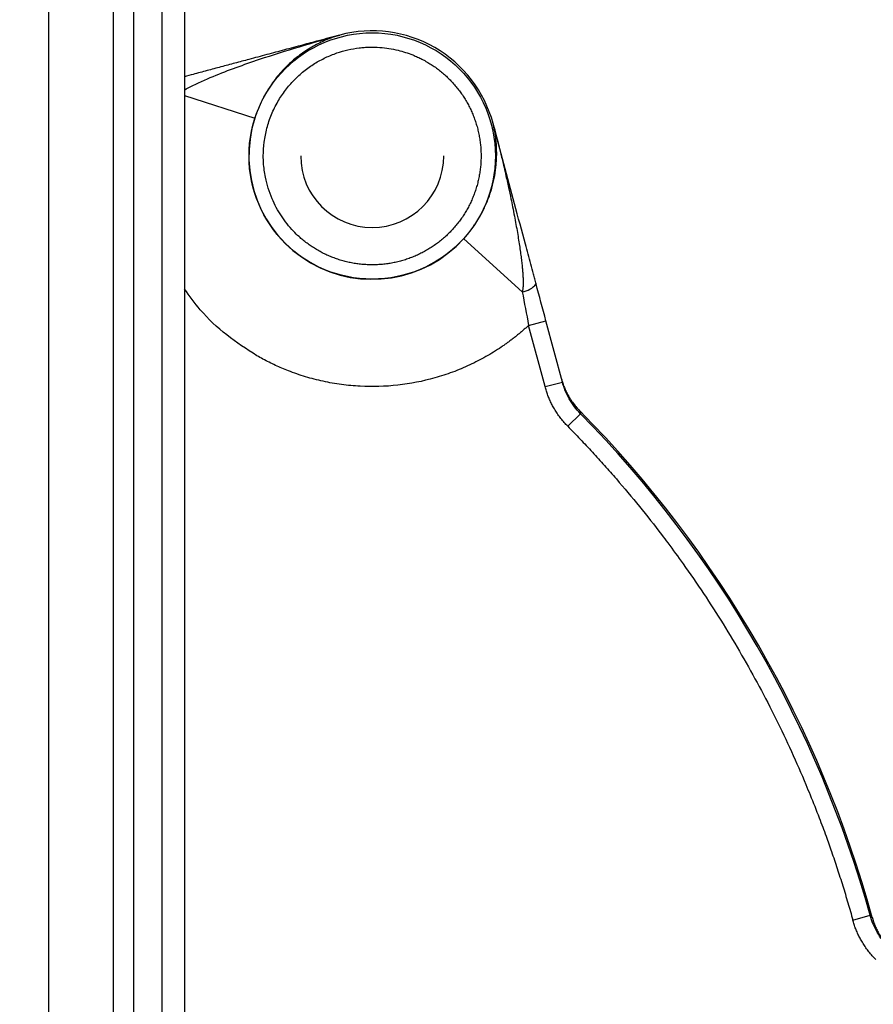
# Model space of a CAD drawing. Header units: inches. Extents: x -41.9 to 31, y -36.4 to 51.2.
# Tile 37 of 56: x 1.5 to 6.2, y 1.2 to 6.6. Entities that reach past the tile are written whole.
import ezdxf

# ---------------------------------------------------------------- set-up
doc = ezdxf.new("R2010")
doc.units = ezdxf.units.IN
doc.header["$MEASUREMENT"] = 0

msp = doc.modelspace()

# ---------------------------------------------------------------- linework, layer by layer
at = {"color": 7, "linetype": 'Continuous', "lineweight": 25}
for p, q in [((1.6162, -35.6299), (1.6162, 11.811)), ((1.9694, 11.811), (1.9694, -35.6299)), ((2.0828, -35.6299), (2.0828, 11.811)), ((2.2398, -35.6299), (2.2398, 11.811)), ((2.3622, 11.811), (2.3622, -35.6299)), ((3.2174, 6.547), (3.2173, 6.547)), ((4.0612, 6.0598), (4.0612, 6.0598)), ((3.8992, 5.4261), (4.2218, 5.1343)), ((4.2569, 4.949), (4.352, 4.9745)), ((4.3472, 4.6119), (4.2569, 4.949)), ((4.4423, 4.6374), (4.352, 4.9745)), ((4.3472, 4.6119), (4.4423, 4.6374)), ((4.5419, 4.4631), (4.4717, 4.3941)), ((4.538, 4.4793), (4.5419, 4.4631)), ((6.0412, 1.6756), (6.1361, 1.7019)), ((6.1361, 1.7019), (6.1482, 1.6904))]:
    msp.add_line(p, q, dxfattribs=at)
at = {"color": 8, "linetype": 'Continuous', "lineweight": 25}
msp.add_line((2.3622, 6.2148), (2.7496, 6.0898), dxfattribs=at)
at = {"color": 7, "linetype": 'Continuous', "lineweight": 25}
msp.add_circle((3.3957, 5.8815), 0.678, dxfattribs=at)
for centre, radius, start, end in [((0, 0), 19.685, 276.8921, 85.64132), ((0, 0), 15.5228, 1.38065, 84.43682), ((0, 0), 15.5118, 1.38163, 84.38777), ((3.3957, 5.8815), 0.689, 15, 105), ((3.3957, 5.8815), 0.689, 15, 105), ((3.2169, 6.5465), 0.000316, 105.1693, 122.7357), ((3.3957, 5.8815), 0.6788, 162.1258, 317.8742), ((4.061, 6.0592), 0.000316, 357.2643, 14.8307), ((3.3957, 5.8815), 0.3937, 180, 0), ((4.2111, 5.2418), 0.108, 275.6802, 323.2408), ((0, 0), 6.3763, 15.37293, 44.62707), ((0, 0), 6.3677, 15.50163, 44.49837)]:
    msp.add_arc(centre, radius, start, end, dxfattribs=at)
at = {"color": 8, "linetype": 'Continuous', "lineweight": 25}
for points, knots in [([(1.4961, 19.4249), (1.6342, 19.4156), (2.0905, 19.3849), (2.8605, 19.2833), (3.8035, 19.1219), (4.7371, 18.9116), (5.6594, 18.6566), (6.568, 18.3564), (7.4608, 18.012), (8.3356, 17.6242), (9.1904, 17.194), (10.023, 16.7223), (10.8314, 16.2103), (11.6138, 15.6593), (12.3681, 15.0706), (13.0927, 14.4456), (13.7858, 13.7858), (14.4456, 13.0927), (15.0706, 12.3681), (15.6593, 11.6138), (16.2103, 10.8314), (16.7223, 10.023), (17.194, 9.1904), (17.6242, 8.3356), (18.012, 7.4608), (18.3564, 6.568), (18.6565, 5.6594), (18.9118, 4.7371), (19.1214, 3.8035), (19.2852, 2.8607), (19.4016, 1.9109), (19.4746, 0.9566), (19.4837, 0.3189), (19.4882, 0)], [0, 0, 0, 0, 0.014264, 0.047122, 0.07998, 0.112838, 0.145695, 0.178553, 0.211411, 0.244269, 0.277127, 0.309985, 0.342843, 0.3757, 0.408558, 0.441416, 0.474274, 0.507132, 0.53999, 0.572848, 0.605706, 0.638563, 0.671421, 0.704279, 0.737137, 0.769995, 0.802853, 0.835711, 0.868569, 0.901426, 0.934284, 0.967142, 1, 1, 1, 1]), ([(15.5446, 0.374), (15.5414, 0.5401), (15.5326, 0.9971), (15.464, 1.7425), (15.3437, 2.607), (15.173, 3.4631), (14.955, 4.3085), (14.6899, 5.1402), (14.3786, 5.9558), (14.022, 6.7526), (13.6213, 7.5282), (13.1778, 8.2802), (12.6928, 9.006), (12.1678, 9.7035), (11.6046, 10.3705), (11.0049, 11.0049), (10.3705, 11.6046), (9.7035, 12.1678), (9.006, 12.6928), (8.2802, 13.1778), (7.5282, 13.6213), (6.7526, 14.022), (5.9558, 14.3786), (5.1402, 14.6899), (4.3084, 14.9548), (3.4632, 15.1736), (2.6068, 15.3412), (1.9363, 15.4438), (1.5509, 15.474), (1.4554, 15.4814)], [0, 0, 0, 0, 0.022053, 0.060662, 0.099272, 0.137881, 0.176491, 0.2151, 0.25371, 0.292319, 0.330929, 0.369538, 0.408148, 0.446757, 0.485367, 0.523977, 0.562586, 0.601196, 0.639805, 0.678415, 0.717024, 0.755634, 0.794243, 0.832853, 0.871462, 0.910072, 0.948681, 0.987291, 1, 1, 1, 1]), ([(11.4485, -5.2389), (11.4579, -5.2199), (11.583, -4.9665), (11.7833, -4.4574), (12.0441, -3.7134), (12.2528, -2.9518), (12.4145, -2.181), (12.5268, -1.403), (12.5904, -0.62), (12.6047, 0.1678), (12.5692, 0.9563), (12.4841, 1.7407), (12.3505, 2.5159), (12.1687, 3.2805), (11.9394, 4.0333), (11.6629, 4.7717), (11.3405, 5.4918), (10.9742, 6.1895), (10.5661, 6.8616), (10.1168, 7.5072), (9.6271, 8.1253), (9.0992, 8.712), (8.5367, 9.2639), (7.9422, 9.7786), (7.3175, 10.2552), (6.663, 10.6927), (5.9809, 11.0897), (5.2752, 11.443), (4.551, 11.7516), (3.8095, 12.0109), (3.2099, 12.1892), (2.8545, 12.2638), (2.7559, 12.2845)], [0, 0, 0, 0, 0.002843, 0.037835, 0.073125, 0.108403, 0.143481, 0.178536, 0.213592, 0.248615, 0.283968, 0.319214, 0.354213, 0.389229, 0.424389, 0.45953, 0.494739, 0.529977, 0.564976, 0.599965, 0.635239, 0.670503, 0.705588, 0.740691, 0.775737, 0.810739, 0.846052, 0.881344, 0.916361, 0.951374, 0.98651, 1, 1, 1, 1]), ([(11.0925, -5.0729), (11.1132, -5.0283), (11.1795, -4.8853), (11.2852, -4.6359), (11.4354, -4.2586), (11.5919, -3.8171), (11.742, -3.3276), (11.8616, -2.8723), (11.9522, -2.4675), (12.0199, -2.112), (12.0592, -1.8708), (12.0815, -1.7181), (12.0918, -1.6445), (12.1014, -1.573), (12.1103, -1.5036), (12.1185, -1.4363), (12.1451, -1.2079), (12.1807, -0.8148), (12.2056, -0.2531), (12.2041, 0.3765), (12.1773, 0.8431), (12.1497, 1.1446), (12.1424, 1.2194), (12.1346, 1.2942), (12.1263, 1.369), (12.1176, 1.4439), (12.1083, 1.5188), (12.0986, 1.5937), (12.0833, 1.7066), (12.0594, 1.8695), (12.0224, 2.0947), (11.9739, 2.3562), (11.9115, 2.6535), (11.8477, 2.9218), (11.7877, 3.1522), (11.7367, 3.3361), (11.6803, 3.5279), (11.6179, 3.7274), (11.5492, 3.9346), (11.4736, 4.1491), (11.3908, 4.3707), (11.2699, 4.6755), (11.1079, 5.0502), (10.9011, 5.4802), (10.6897, 5.8802), (10.5128, 6.1877), (10.3757, 6.4128), (10.2803, 6.5643), (10.1854, 6.7103), (10.0913, 6.8507), (9.9981, 6.9858), (9.906, 7.1156), (9.7316, 7.3546), (9.4659, 7.6972), (9.0945, 8.1323), (8.7833, 8.4642), (8.544, 8.7035), (8.3837, 8.858), (8.2208, 9.0094), (8.0556, 9.1575), (7.8879, 9.3024), (7.646, 9.504), (7.3165, 9.7624), (6.8839, 10.0732), (6.4694, 10.3436), (6.0821, 10.5753), (5.7455, 10.7622), (5.506, 10.8855), (5.3721, 10.9517), (5.3347, 10.97), (5.297, 10.9883), (5.2592, 11.0065), (5.2212, 11.0247), (5.1831, 11.0427), (5.1406, 11.0626), (5.0824, 11.0896), (4.9967, 11.1288), (4.8757, 11.1826), (4.7106, 11.2537), (4.4975, 11.3413), (4.3099, 11.4137), (4.1685, 11.4659), (4.088, 11.4949), (4.0041, 11.5245), (3.917, 11.5546), (3.8265, 11.585), (3.6243, 11.6512), (3.3229, 11.742), (2.9963, 11.8304), (2.8109, 11.8727), (2.7559, 11.8853)], [0, 0, 0, 0, 0.006817, 0.021882, 0.037589, 0.063178, 0.086857, 0.10863, 0.128502, 0.144417, 0.158861, 0.162401, 0.165841, 0.169179, 0.172416, 0.175553, 0.178589, 0.204319, 0.230319, 0.256593, 0.291672, 0.295142, 0.298617, 0.302095, 0.305579, 0.309066, 0.312558, 0.316054, 0.319555, 0.32836, 0.338915, 0.351219, 0.365274, 0.381081, 0.389485, 0.398312, 0.407562, 0.417235, 0.427332, 0.437852, 0.448795, 0.460162, 0.483367, 0.505435, 0.526363, 0.54615, 0.554663, 0.562946, 0.570999, 0.578821, 0.586413, 0.593774, 0.600906, 0.627472, 0.653928, 0.680273, 0.690593, 0.700895, 0.711181, 0.721448, 0.731699, 0.741931, 0.765151, 0.78979, 0.815846, 0.83382, 0.85241, 0.86928, 0.871203, 0.873133, 0.875068, 0.877009, 0.878957, 0.88091, 0.882869, 0.885462, 0.889821, 0.895947, 0.903839, 0.914774, 0.927924, 0.931734, 0.935696, 0.939809, 0.944075, 0.948492, 0.953061, 0.973604, 0.992174, 1, 1, 1, 1]), ([(2.3622, 11.1077), (2.4914, 11.082), (2.875, 11.0058), (3.501, 10.8239), (4.2348, 10.5671), (4.9466, 10.2605), (5.6334, 9.91), (6.295, 9.5157), (6.93, 9.0783), (7.5343, 8.6011), (8.1039, 8.088), (8.6368, 7.5423), (9.1324, 6.9641), (9.5895, 6.3627), (9.8591, 5.9409), (9.9922, 5.7327)], [0, 0, 0, 0, 0.0407112, 0.1209402, 0.2015746, 0.2816461, 0.3614197, 0.4412601, 0.5215189, 0.6020695, 0.682075, 0.7618213, 0.8416351, 0.9218425, 1, 1, 1, 1]), ([(2.3622, 10.9083), (2.4512, 10.8911), (2.7853, 10.8262), (3.3543, 10.6644), (4.0641, 10.4243), (4.7544, 10.136), (5.4218, 9.8059), (6.0654, 9.4343), (6.6844, 9.022), (7.2749, 8.5716), (7.834, 8.0862), (8.3585, 7.5692), (8.8499, 7.0216), (9.303, 6.4433), (9.6289, 5.9864), (9.7901, 5.7158), (9.8262, 5.6553)], [0, 0, 0, 0, 0.028657, 0.107632, 0.187037, 0.266113, 0.344954, 0.423705, 0.50277, 0.58226, 0.661198, 0.740046, 0.818824, 0.897945, 0.977158, 1, 1, 1, 1]), ([(9.6201, 5.5592), (9.5601, 5.6654), (9.3866, 5.9727), (9.0602, 6.4593), (8.645, 7.0184), (8.1931, 7.5537), (7.7099, 8.0641), (7.1943, 8.5425), (6.6485, 8.983), (6.0746, 9.3857), (5.4728, 9.7506), (4.8439, 10.0767), (4.192, 10.3616), (3.5213, 10.6014), (2.9109, 10.7813), (2.5203, 10.8616), (2.3622, 10.8941)], [0, 0, 0, 0, 0.039917, 0.115443, 0.191064, 0.266839, 0.343162, 0.419098, 0.494484, 0.569636, 0.64496, 0.720732, 0.796915, 0.872772, 0.948514, 1, 1, 1, 1]), ([(9.4617, 5.4853), (9.4124, 5.5706), (9.2846, 5.7915), (9.0633, 6.132), (8.839, 6.4532), (8.6458, 6.7119), (8.4828, 6.9205), (8.3002, 7.1433), (8.108, 7.366), (7.9178, 7.5751), (7.7511, 7.7505), (7.589, 7.9147), (7.4181, 8.0808), (7.2233, 8.2605), (7.012, 8.4452), (6.7834, 8.6339), (6.5368, 8.8254), (6.2716, 9.0185), (6.0543, 9.1661), (5.8906, 9.272), (5.7845, 9.3389), (5.6693, 9.4096), (5.5447, 9.4837), (5.4106, 9.5608), (5.2667, 9.6407), (5.1084, 9.7253), (4.9128, 9.8253), (4.6945, 9.9306), (4.474, 10.0303), (4.2912, 10.1084), (4.1516, 10.1652), (4.0429, 10.208), (3.9523, 10.2426), (3.8626, 10.276), (3.7738, 10.3082), (3.686, 10.3391), (3.5991, 10.3689), (3.5131, 10.3974), (3.3698, 10.4438), (3.1716, 10.5037), (2.9553, 10.5654), (2.8248, 10.5964), (2.7785, 10.6074)], [0, 0, 0, 0, 0.034578, 0.089626, 0.142283, 0.171726, 0.202563, 0.234794, 0.272313, 0.305195, 0.333281, 0.356573, 0.385471, 0.416157, 0.448631, 0.482892, 0.518941, 0.556777, 0.596402, 0.60972, 0.624156, 0.639709, 0.656379, 0.674167, 0.693073, 0.713097, 0.736008, 0.768748, 0.796502, 0.81927, 0.837052, 0.848305, 0.859409, 0.870364, 0.881171, 0.891828, 0.902337, 0.912697, 0.922908, 0.954031, 0.983683, 1, 1, 1, 1]), ([(18.8426, 8.3369), (18.8669, 8.2817), (18.9102, 8.1831), (18.9858, 8.0065), (19.0945, 7.7457), (19.2805, 7.2771), (19.5051, 6.6566), (19.7339, 5.9427), (19.9424, 5.2038), (20.1338, 4.4101), (20.3011, 3.5614), (20.4384, 2.6673), (20.5395, 1.7311), (20.598, 0.7555), (20.6102, -0.22), (20.5763, -1.1953), (20.4961, -2.1706), (20.3691, -3.1448), (20.1957, -4.113), (19.9767, -5.0701), (19.7137, -6.0119), (19.4072, -6.9385), (19.0572, -7.8498), (18.6637, -8.7457), (18.2267, -9.6253), (17.7474, -10.484), (17.2285, -11.3173), (16.6727, -12.1218), (16.0808, -12.8971), (15.4528, -13.6434), (14.7886, -14.3607), (14.0882, -15.0482), (13.3544, -15.7027), (12.591, -16.3205), (11.8021, -16.8991), (10.9887, -17.4384), (10.1508, -17.9385), (9.2886, -18.3993), (8.4019, -18.8205), (7.4943, -19.1996), (6.5706, -19.5349), (5.6356, -19.8246), (4.6906, -20.0698), (3.7353, -20.2674), (2.9583, -20.3986), (2.4984, -20.4473), (2.3622, -20.4617)], [0, 0, 0, 0, 0.004689, 0.00837, 0.014941, 0.026662, 0.047574, 0.066248, 0.084948, 0.107276, 0.129716, 0.152201, 0.177609, 0.202916, 0.228177, 0.253449, 0.278787, 0.304251, 0.329822, 0.355253, 0.380575, 0.405845, 0.431122, 0.456465, 0.481914, 0.507476, 0.532912, 0.55823, 0.583488, 0.608744, 0.634055, 0.65948, 0.685042, 0.710493, 0.735826, 0.761098, 0.786365, 0.811681, 0.837103, 0.862671, 0.888146, 0.913493, 0.938771, 0.964037, 0.989349, 1, 1, 1, 1]), ([(2.3622, 6.2437), (2.3631, 6.2444), (2.3725, 6.2516), (2.4254, 6.2777), (2.5186, 6.3208), (2.6473, 6.3693), (2.8777, 6.4504), (3.0689, 6.5048), (3.2167, 6.5468)], [0, 0, 0, 0, 0.00388, 0.039186, 0.19349, 0.343544, 0.492391, 1, 1, 1, 1]), ([(2.761, 4.7822), (2.7046, 4.8186), (2.5917, 4.8913), (2.4577, 5.0173), (2.3904, 5.111), (2.3622, 5.1501)], [0, 0, 0, 0, 0.367901, 0.735802, 1, 1, 1, 1])]:
    msp.add_open_spline(points, degree=3, knots=knots, dxfattribs=at)
at = {"color": 7, "linetype": 'Continuous', "lineweight": 25}
for points, knots in [([(9.2784, 5.3998), (9.2702, 5.4142), (9.2258, 5.4924), (9.1503, 5.6161), (9.0597, 5.7614), (8.9899, 5.8697), (8.9389, 5.947), (8.9026, 6.0012), (8.8721, 6.0464), (8.8404, 6.0927), (8.8057, 6.1428), (8.7707, 6.1928), (8.7355, 6.2425), (8.6864, 6.3109), (8.623, 6.3977), (8.5447, 6.5022), (8.4652, 6.6055), (8.4016, 6.6862), (8.3448, 6.7572), (8.2865, 6.8288), (8.2008, 6.932), (8.0882, 7.0638), (7.9757, 7.1907), (7.8883, 7.2863), (7.8361, 7.3424), (7.7993, 7.3815), (7.7624, 7.4205), (7.7252, 7.4594), (7.6506, 7.5364), (7.522, 7.6661), (7.3304, 7.8507), (7.1118, 8.0501), (6.8819, 8.2481), (6.7055, 8.3916), (6.5787, 8.491), (6.5049, 8.548), (6.4261, 8.6075), (6.3516, 8.6629), (6.2813, 8.7141), (6.2153, 8.7614), (6.1392, 8.8152), (6.0565, 8.8724), (5.963, 8.9358), (5.8763, 8.9932), (5.7923, 9.0477), (5.7146, 9.0971), (5.6399, 9.1437), (5.5681, 9.1877), (5.4994, 9.2292), (5.4337, 9.2681), (5.3552, 9.3139), (5.2503, 9.3738), (5.1051, 9.4542), (4.9339, 9.545), (4.7397, 9.6433), (4.5358, 9.7412), (4.383, 9.8105), (4.2919, 9.8505), (4.262, 9.8635), (4.2317, 9.8766), (4.2011, 9.8897), (4.17, 9.9029), (4.1371, 9.9167), (4.0953, 9.9341), (4.034, 9.9592), (3.9458, 9.9947), (3.8286, 10.0404), (3.7228, 10.0801), (3.6367, 10.1114), (3.5786, 10.1322), (3.5173, 10.1537), (3.4528, 10.1759), (3.3851, 10.1987), (3.3141, 10.2219), (3.219, 10.2529), (3.1467, 10.2732), (3.0994, 10.2865)], [0, 0, 0, 0, 0.006163, 0.033433, 0.053879, 0.06984, 0.081327, 0.088346, 0.094063, 0.101626, 0.109188, 0.116748, 0.124307, 0.131865, 0.148059, 0.164252, 0.180447, 0.196522, 0.202464, 0.214246, 0.23087, 0.25235, 0.278712, 0.2939, 0.300549, 0.307203, 0.313863, 0.32053, 0.327202, 0.353732, 0.388435, 0.426153, 0.463749, 0.501223, 0.510708, 0.523672, 0.535907, 0.547417, 0.558202, 0.568263, 0.577602, 0.592846, 0.605665, 0.619617, 0.631507, 0.642912, 0.653832, 0.664266, 0.674214, 0.683676, 0.692652, 0.708039, 0.728596, 0.754363, 0.780093, 0.809538, 0.838478, 0.842474, 0.846517, 0.850608, 0.854744, 0.858927, 0.863156, 0.868024, 0.875747, 0.887783, 0.903385, 0.922544, 0.929794, 0.937446, 0.945499, 0.953954, 0.962809, 0.972066, 0.981723, 1, 1, 1, 1]), ([(3.1496, 10.1758), (3.2431, 10.1481), (3.5591, 10.0547), (4.0843, 9.8491), (4.7209, 9.5614), (5.3358, 9.2301), (5.9259, 8.8613), (6.4903, 8.4547), (7.0284, 8.0111), (7.5371, 7.5323), (8.0135, 7.0216), (8.4535, 6.482), (8.8516, 5.93), (9.0826, 5.5462), (9.1943, 5.3606)], [0, 0, 0, 0, 0.036969, 0.124944, 0.213617, 0.301834, 0.389645, 0.477345, 0.565479, 0.653939, 0.742144, 0.830173, 0.917855, 1, 1, 1, 1]), ([(3.2168, 6.5468), (3.1781, 6.5365), (3.11, 6.5182), (3.0085, 6.491), (2.9133, 6.4655), (2.8148, 6.4391), (2.7241, 6.4148), (2.64, 6.3923), (2.5631, 6.3717), (2.4867, 6.3512), (2.4195, 6.3332), (2.3783, 6.3222), (2.3622, 6.3178)], [0, 0, 0, 0, 0.135433, 0.238723, 0.35583, 0.469033, 0.583817, 0.674159, 0.763841, 0.853778, 0.942754, 1, 1, 1, 1]), ([(3.2167, 6.5468), (3.2116, 6.5453), (3.2018, 6.5423), (3.1878, 6.5377), (3.1749, 6.5331), (3.1631, 6.5287), (3.1525, 6.5245), (3.1331, 6.5165), (3.1061, 6.5042), (3.0707, 6.4855), (3.0371, 6.4653), (3.0034, 6.4422), (2.9714, 6.4174), (2.9398, 6.3899), (2.9102, 6.3607), (2.8813, 6.3286), (2.8545, 6.2947), (2.8336, 6.2647), (2.8187, 6.2409), (2.8087, 6.2241), (2.7993, 6.2072), (2.7906, 6.1903), (2.7824, 6.1734), (2.7748, 6.1565), (2.7677, 6.1398), (2.7611, 6.123), (2.7551, 6.1064), (2.7514, 6.0953), (2.7496, 6.0898)], [0, 0, 0, 0, 0.027872, 0.053784, 0.077738, 0.099733, 0.119772, 0.137855, 0.20935, 0.273616, 0.343376, 0.407494, 0.475648, 0.538676, 0.603798, 0.663935, 0.726238, 0.783401, 0.808585, 0.832835, 0.856199, 0.878727, 0.900476, 0.921511, 0.9419, 0.961721, 0.981058, 1, 1, 1, 1]), ([(3.0961, 5.3625), (3.092, 5.3649), (3.0838, 5.3697), (3.0718, 5.3772), (3.06, 5.385), (3.0483, 5.3931), (3.0369, 5.4014), (3.0255, 5.4101), (3.0108, 5.4219), (2.9894, 5.4405), (2.9468, 5.482), (2.8929, 5.5495), (2.8391, 5.6496), (2.8081, 5.7497), (2.7976, 5.8298), (2.7956, 5.8946), (2.7997, 5.9583), (2.8147, 6.0349), (2.8356, 6.0974), (2.8575, 6.146), (2.8817, 6.1914), (2.9098, 6.2337), (2.941, 6.2724), (2.974, 6.3085), (3.0189, 6.3494), (3.0676, 6.3839), (3.1081, 6.4075), (3.1486, 6.4282), (3.1996, 6.449), (3.2619, 6.4667), (3.3126, 6.4755), (3.3523, 6.4794), (3.3902, 6.4812), (3.4526, 6.4798), (3.5191, 6.4694), (3.5791, 6.4525), (3.6106, 6.4411), (3.6367, 6.4303), (3.6576, 6.4206), (3.6783, 6.41), (3.6907, 6.403), (3.6953, 6.4004)], [0, 0, 0, 0, 0.007533, 0.015066, 0.022599, 0.030132, 0.037666, 0.045199, 0.052893, 0.067737, 0.090386, 0.147593, 0.204801, 0.270659, 0.313487, 0.333229, 0.373864, 0.415043, 0.457399, 0.478613, 0.499907, 0.539496, 0.559257, 0.579092, 0.617495, 0.655886, 0.674039, 0.692131, 0.72835, 0.761745, 0.795128, 0.810269, 0.825374, 0.8556, 0.909619, 0.932214, 0.95481, 0.962997, 0.977349, 0.991523, 1, 1, 1, 1]), ([(3.6953, 6.4004), (3.6994, 6.398), (3.7076, 6.3932), (3.7197, 6.3856), (3.7316, 6.3778), (3.7433, 6.3696), (3.7548, 6.3612), (3.7661, 6.3525), (3.7772, 6.3436), (3.7881, 6.3344), (3.7988, 6.3249), (3.8092, 6.3152), (3.8194, 6.3052), (3.8294, 6.295), (3.8391, 6.2846), (3.8486, 6.2739), (3.8578, 6.263), (3.8667, 6.2519), (3.8754, 6.2406), (3.8838, 6.2291), (3.892, 6.2174), (3.8998, 6.2055), (3.9074, 6.1934), (3.9147, 6.1811), (3.9216, 6.1687), (3.9283, 6.1561), (3.9347, 6.1433), (3.9408, 6.1304), (3.9466, 6.1174), (3.952, 6.1042), (3.9572, 6.0909), (3.962, 6.0775), (3.9665, 6.0639), (3.9707, 6.0503), (3.9745, 6.0366), (3.9781, 6.0228), (3.9813, 6.0089), (3.9841, 5.9949), (3.9867, 5.9809), (3.9889, 5.9668), (3.9907, 5.9526), (3.9922, 5.9384), (3.9934, 5.9242), (3.9943, 5.91), (3.9948, 5.8957), (3.995, 5.8815), (3.9948, 5.8672), (3.9943, 5.853), (3.9934, 5.8387), (3.9922, 5.8245), (3.9907, 5.8103), (3.9889, 5.7962), (3.9867, 5.7821), (3.9841, 5.7681), (3.9813, 5.7541), (3.9781, 5.7402), (3.9745, 5.7264), (3.9707, 5.7126), (3.9665, 5.699), (3.962, 5.6855), (3.9572, 5.672), (3.952, 5.6587), (3.9466, 5.6456), (3.9408, 5.6325), (3.9347, 5.6196), (3.9283, 5.6069), (3.9216, 5.5943), (3.9123, 5.5777), (3.9, 5.5574), (3.884, 5.5338), (3.8669, 5.5109), (3.8487, 5.4889), (3.8295, 5.4678), (3.8093, 5.4476), (3.7882, 5.4284), (3.7662, 5.4103), (3.7434, 5.3932), (3.7198, 5.3772), (3.6954, 5.3623), (3.6704, 5.3487), (3.6447, 5.3362), (3.6185, 5.325), (3.5917, 5.315), (3.5646, 5.3063), (3.537, 5.2989), (3.5091, 5.2928), (3.481, 5.2881), (3.4527, 5.2847), (3.4242, 5.2827), (3.3957, 5.282), (3.3671, 5.2827), (3.3387, 5.2847), (3.3104, 5.2881), (3.2822, 5.2928), (3.2543, 5.2989), (3.2268, 5.3063), (3.1996, 5.315), (3.1729, 5.325), (3.1467, 5.3362), (3.121, 5.3486), (3.1044, 5.3579), (3.0961, 5.3625)], [0, 0, 0, 0, 0.007576, 0.015152, 0.022728, 0.030304, 0.03788, 0.045456, 0.053032, 0.060608, 0.068184, 0.07576, 0.083336, 0.090912, 0.098488, 0.106064, 0.11364, 0.121216, 0.128792, 0.136368, 0.143944, 0.151521, 0.159097, 0.166673, 0.174249, 0.181825, 0.189401, 0.196977, 0.204553, 0.212129, 0.219705, 0.227281, 0.234857, 0.242433, 0.250009, 0.257585, 0.265161, 0.272737, 0.280313, 0.287889, 0.295465, 0.303041, 0.310617, 0.318193, 0.325769, 0.333345, 0.340921, 0.348497, 0.356073, 0.363649, 0.371225, 0.378801, 0.386377, 0.393953, 0.401529, 0.409105, 0.416681, 0.424257, 0.431833, 0.439409, 0.446986, 0.454562, 0.462138, 0.469714, 0.47729, 0.484866, 0.492442, 0.500018, 0.515169, 0.53032, 0.545471, 0.560622, 0.575773, 0.590924, 0.606075, 0.621226, 0.636377, 0.651527, 0.666678, 0.681829, 0.69698, 0.712131, 0.727282, 0.742433, 0.757584, 0.772735, 0.787886, 0.803037, 0.818188, 0.833339, 0.84849, 0.863641, 0.878792, 0.893943, 0.909094, 0.924245, 0.939396, 0.954547, 0.969698, 0.984849, 1, 1, 1, 1]), ([(4.2977, 5.1772), (4.2952, 5.1862), (4.2928, 5.1954), (4.2879, 5.2136), (4.2855, 5.2227), (4.2781, 5.2501), (4.2732, 5.2684), (4.2585, 5.3234), (4.2487, 5.3601), (4.2191, 5.4702), (4.1994, 5.5438), (4.1403, 5.7646), (4.1008, 5.9119), (4.0613, 6.0592)], [0, 0, 0, 0, 0.03125, 0.03125, 0.0625, 0.0625, 0.125, 0.125, 0.25, 0.25, 0.5, 0.5, 1, 1, 1, 1]), ([(4.0808, 5.8815), (4.0808, 5.8861), (4.081, 5.8954), (4.0808, 5.9096), (4.0804, 5.9244), (4.0796, 5.9395), (4.0784, 5.9552), (4.0766, 5.9738), (4.0738, 5.996), (4.0701, 6.0185), (4.0658, 6.0398), (4.0629, 6.0523), (4.0613, 6.0591)], [0, 0, 0, 0, 0.0748124, 0.1527436, 0.233797, 0.3179758, 0.405283, 0.4957217, 0.6309383, 0.7827754, 0.8806111, 1, 1, 1, 1]), ([(4.0613, 6.0591), (4.0653, 6.0442), (4.0739, 6.0115), (4.0875, 5.9585), (4.1027, 5.8974), (4.117, 5.8378), (4.1318, 5.7737), (4.1456, 5.7118), (4.1585, 5.6513), (4.1691, 5.599), (4.1783, 5.5518), (4.187, 5.5048), (4.1947, 5.4606), (4.2016, 5.4191), (4.2075, 5.3805), (4.2126, 5.3446), (4.2169, 5.3115), (4.2203, 5.2812), (4.223, 5.2537), (4.225, 5.2289), (4.2262, 5.207), (4.2268, 5.1877), (4.2266, 5.1713), (4.2259, 5.1577), (4.2247, 5.147), (4.2234, 5.1395), (4.2222, 5.1356), (4.2218, 5.1343)], [0, 0, 0, 0, 0.049382, 0.107489, 0.174334, 0.249933, 0.302738, 0.383916, 0.451714, 0.499934, 0.553773, 0.604507, 0.652142, 0.696692, 0.738169, 0.776572, 0.811935, 0.844283, 0.873606, 0.899928, 0.923294, 0.943688, 0.96116, 0.975687, 0.987235, 0.995589, 1, 1, 1, 1]), ([(3.8992, 5.4261), (3.9013, 5.4286), (3.9057, 5.4335), (3.9122, 5.441), (3.9187, 5.4486), (3.9251, 5.4564), (3.9314, 5.4644), (3.9377, 5.4725), (3.9439, 5.4808), (3.95, 5.4892), (3.9561, 5.4978), (3.9621, 5.5066), (3.968, 5.5155), (3.9738, 5.5246), (3.9831, 5.5397), (3.9955, 5.5612), (4.01, 5.5893), (4.0237, 5.6188), (4.0395, 5.6578), (4.0558, 5.7073), (4.067, 5.7548), (4.0735, 5.7931), (4.0771, 5.8215), (4.0798, 5.8512), (4.0804, 5.8712), (4.0808, 5.8815)], [0, 0, 0, 0, 0.015526, 0.031215, 0.047091, 0.063178, 0.0795, 0.096079, 0.112934, 0.130088, 0.147558, 0.165362, 0.183517, 0.202041, 0.220947, 0.275926, 0.334481, 0.39684, 0.463194, 0.586306, 0.724232, 0.787304, 0.854274, 0.925166, 1, 1, 1, 1]), ([(4.2569, 4.949), (4.2516, 4.9442), (4.2411, 4.9346), (4.225, 4.9205), (4.2087, 4.9067), (4.1922, 4.8931), (4.1754, 4.8798), (4.1585, 4.8669), (4.1413, 4.8542), (4.1238, 4.8417), (4.0846, 4.8148), (4.0219, 4.7759), (3.9322, 4.7296), (3.8382, 4.6903), (3.7073, 4.6476), (3.537, 4.6143), (3.3636, 4.6093), (3.2264, 4.6221), (3.1261, 4.6397), (3.0284, 4.6651), (2.9532, 4.6911), (2.8986, 4.7133), (2.8634, 4.7289), (2.8287, 4.7456), (2.7945, 4.7632), (2.7722, 4.7759), (2.761, 4.7822)], [0, 0, 0, 0, 0.013294, 0.026576, 0.039848, 0.053116, 0.066382, 0.079651, 0.092926, 0.106211, 0.11951, 0.18155, 0.243616, 0.307299, 0.371008, 0.500002, 0.628995, 0.692678, 0.756387, 0.818427, 0.880494, 0.904413, 0.928301, 0.95218, 0.976073, 1, 1, 1, 1]), ([(4.4717, 4.3941), (4.4684, 4.3975), (4.4619, 4.4043), (4.4524, 4.4148), (4.4432, 4.4256), (4.4344, 4.4366), (4.4259, 4.4478), (4.4177, 4.4593), (4.4098, 4.4711), (4.4023, 4.4831), (4.3932, 4.4985), (4.383, 4.5175), (4.3722, 4.5404), (4.3626, 4.5637), (4.3541, 4.5875), (4.3495, 4.6038), (4.3472, 4.6119)], [0, 0, 0, 0, 0.055951, 0.111746, 0.16743, 0.223049, 0.278651, 0.33428, 0.389984, 0.445808, 0.501798, 0.601673, 0.701168, 0.800544, 0.900067, 1, 1, 1, 1]), ([(4.4387, 4.6508), (4.4396, 4.6476), (4.4414, 4.6412), (4.4444, 4.6315), (4.4477, 4.6217), (4.4514, 4.6118), (4.4571, 4.5977), (4.4655, 4.5792), (4.4771, 4.5578), (4.4903, 4.5366), (4.5047, 4.5167), (4.517, 4.5018), (4.5252, 4.4927), (4.5288, 4.4888), (4.5312, 4.4863), (4.5328, 4.4846), (4.5343, 4.4831), (4.5359, 4.4814), (4.5374, 4.48), (4.538, 4.4793)], [0, 0, 0, 0, 0.046857, 0.09522, 0.145102, 0.196512, 0.249456, 0.368228, 0.498439, 0.613805, 0.74901, 0.874412, 0.911305, 0.937133, 0.956019, 0.96541, 0.972532, 0.987735, 1, 1, 1, 1]), ([(4.5419, 4.4631), (4.53, 4.4752), (4.5189, 4.4881), (4.4984, 4.5152), (4.489, 4.5294), (4.464, 4.5734), (4.4511, 4.6044), (4.4423, 4.6374)], [0, 0, 0, 0, 0.25, 0.25, 0.5, 0.5, 1, 1, 1, 1]), ([(4.4717, 4.3941), (4.4832, 4.3823), (4.5062, 4.3588), (4.5404, 4.3231), (4.5743, 4.2873), (4.6079, 4.2511), (4.6413, 4.2147), (4.6743, 4.178), (4.7071, 4.1411), (4.772, 4.0667), (4.8672, 3.9531), (4.9605, 3.8345), (5.0401, 3.729), (5.1183, 3.6217), (5.258, 3.4189), (5.398, 3.1931), (5.5271, 2.9611), (5.6488, 2.7252), (5.7399, 2.5255), (5.8157, 2.3419), (5.8531, 2.2474), (5.892, 2.143), (5.9249, 2.0499), (5.9556, 1.9592), (5.9857, 1.8651), (6.0144, 1.7706), (6.0323, 1.7073), (6.0412, 1.6756)], [0, 0, 0, 0, 0.015563, 0.031127, 0.04669, 0.062253, 0.077817, 0.09338, 0.108943, 0.124506, 0.186756, 0.249005, 0.267141, 0.311793, 0.374514, 0.5, 0.562786, 0.625507, 0.750993, 0.770186, 0.813276, 0.847144, 0.875498, 0.906623, 0.937749, 0.968875, 1, 1, 1, 1]), ([(6.2372, 1.5285), (6.2252, 1.5405), (6.214, 1.5533), (6.1933, 1.5802), (6.1837, 1.5944), (6.1583, 1.6381), (6.1452, 1.669), (6.1361, 1.7019)], [0, 0, 0, 0, 0.25, 0.25, 0.5, 0.5, 1, 1, 1, 1]), ([(6.1482, 1.6904), (6.1483, 1.6898), (6.1487, 1.6887), (6.1492, 1.6869), (6.1497, 1.6849), (6.1503, 1.6828), (6.151, 1.6806), (6.1517, 1.6782), (6.1525, 1.6753), (6.1535, 1.6722), (6.1545, 1.6691), (6.1559, 1.665), (6.1575, 1.6602), (6.1595, 1.6548), (6.1612, 1.6504), (6.1625, 1.6472), (6.1633, 1.6449), (6.1671, 1.6357), (6.174, 1.6204), (6.1857, 1.5983), (6.1984, 1.5777), (6.2116, 1.5592), (6.2239, 1.5438), (6.2352, 1.5308), (6.2432, 1.5226), (6.2471, 1.5186)], [0, 0, 0, 0, 0.007523, 0.015949, 0.025392, 0.035932, 0.047628, 0.060522, 0.074414, 0.094633, 0.113367, 0.126364, 0.161714, 0.191315, 0.215149, 0.233202, 0.245465, 0.251932, 0.386992, 0.502288, 0.63196, 0.75029, 0.837772, 0.920994, 1, 1, 1, 1]), ([(6.1676, 1.4589), (6.1643, 1.4623), (6.1577, 1.469), (6.1481, 1.4794), (6.1389, 1.4901), (6.1299, 1.501), (6.1213, 1.5122), (6.113, 1.5236), (6.1051, 1.5353), (6.0974, 1.5472), (6.0882, 1.5626), (6.0778, 1.5815), (6.0668, 1.6043), (6.057, 1.6275), (6.0484, 1.6513), (6.0436, 1.6675), (6.0412, 1.6756)], [0, 0, 0, 0, 0.055955, 0.111752, 0.167438, 0.223059, 0.27866, 0.334288, 0.38999, 0.445811, 0.501797, 0.601679, 0.701176, 0.800553, 0.900073, 1, 1, 1, 1])]:
    msp.add_open_spline(points, degree=3, knots=knots, dxfattribs=at)
for points in [[(3.2174, 6.547), (3.2171, 6.5469), (3.2169, 6.5468), (3.2167, 6.5468)], [(3.2173, 6.547), (3.2172, 6.5469), (3.217, 6.5469), (3.2168, 6.5468)], [(4.0613, 6.0591), (4.0613, 6.0594), (4.0612, 6.0596), (4.0612, 6.0598)], [(4.0613, 6.0592), (4.0613, 6.0594), (4.0612, 6.0596), (4.0612, 6.0598)], [(4.352, 4.9745), (4.3336, 5.043), (4.3155, 5.1105), (4.2977, 5.1772)], [(4.2218, 5.1343), (4.2329, 5.0725), (4.2446, 5.0109), (4.2569, 4.949)]]:
    msp.add_open_spline(points, degree=3, dxfattribs=at)

doc.saveas('drawing.dxf')
